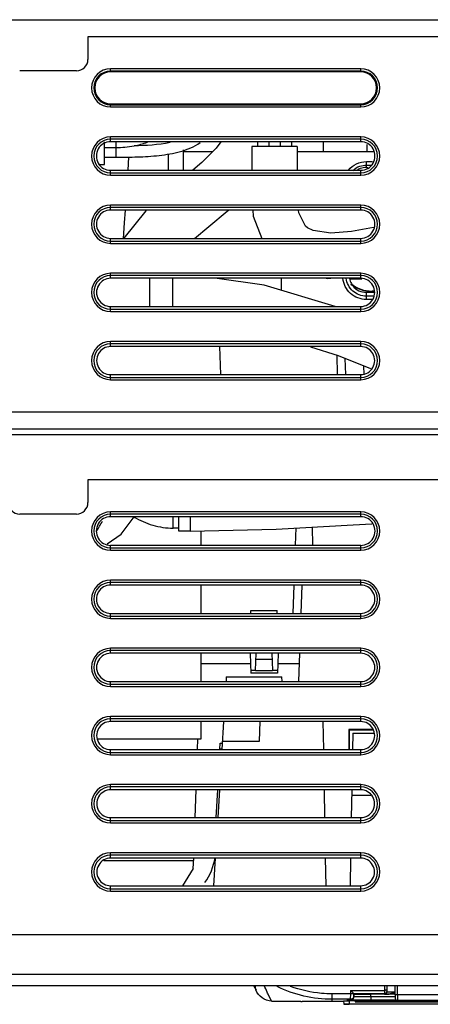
# Model space of a CAD drawing. Header units: millimetres. Extents: x 0 to 1400, y 0 to 1000.
# Tile 27 of 38: x 554 to 590, y 746 to 832. Entities that reach past the tile are written whole.
import ezdxf

# ---------------------------------------------------------------- set-up
doc = ezdxf.new("R2010")
doc.units = ezdxf.units.MM
doc.header["$LTSCALE"] = 77
doc.layers.add('00_COMPONENTS', color=7, linetype='CONTINUOUS')

msp = doc.modelspace()

# ---------------------------------------------------------------- linework, layer by layer
at = {"layer": '00_COMPONENTS', "color": 7, "linetype": 'CONTINUOUS'}
for p, q in [((466.711, 832.344), (646.711, 832.344)), ((621.214, 830.844), (560.211, 830.844)), ((560.211, 830.844), (560.211, 828.843)), ((559.213, 827.844), (554.21, 827.844)), ((584.211, 827.748), (562.211, 827.748)), ((562.211, 824.94), (584.211, 824.94)), ((561.661, 819.594), (561.661, 821.594)), ((584.211, 821.604), (562.211, 821.604)), ((575.131, 821.604), (575.131, 821.194)), ((576.131, 821.604), (576.131, 821.194)), ((577.131, 821.604), (577.131, 821.194)), ((578.131, 821.604), (578.131, 821.194)), ((580.931, 820.744), (580.931, 821.604)), ((561.661, 821.094), (562.661, 821.094)), ((568.612, 819.088), (568.612, 820.877)), ((568.612, 820.744), (571.207, 820.744)), ((578.631, 821.194), (574.631, 821.194)), ((574.631, 821.194), (574.631, 819.088)), ((578.631, 821.194), (578.631, 819.088)), ((578.631, 820.744), (585.304, 820.744)), ((584.786, 820.744), (584.786, 821.366)), ((561.661, 820.246), (562.661, 820.246)), ((563.744, 819.088), (563.812, 820.256)), ((567.304, 819.088), (567.304, 820.543)), ((561.265, 819.594), (561.661, 819.594)), ((562.211, 819.088), (584.211, 819.088)), ((584.711, 819.344), (584.83, 819.344)), ((584.211, 815.595), (562.211, 815.595)), ((562.211, 813.097), (584.211, 813.097)), ((584.211, 809.586), (562.211, 809.586)), ((577.211, 809.586), (577.211, 808.544)), ((585.404, 808.459), (585.211, 808.459)), ((585.418, 808.424), (585.211, 808.424)), ((585.45, 808.344), (584.711, 808.344)), ((562.211, 807.106), (584.211, 807.106)), ((584.211, 803.577), (562.211, 803.577)), ((571.79, 803.577), (571.876, 801.115)), ((579.798, 803.557), (582.233, 802.782)), ((582.103, 802.824), (582.147, 801.115)), ((582.233, 802.782), (585.062, 801.634)), ((582.827, 802.542), (582.876, 801.115)), ((584.509, 801.126), (584.483, 801.869)), ((562.211, 801.115), (584.211, 801.115)), ((492.208, 797.844), (623.012, 797.844)), ((466.711, 796.344), (646.711, 796.344)), ((466.711, 795.844), (646.711, 795.844)), ((621.211, 791.844), (560.211, 791.844)), ((560.211, 791.844), (560.211, 789.844)), ((559.211, 788.844), (554.211, 788.844)), ((584.211, 788.606), (562.211, 788.606)), ((568.211, 787.344), (568.211, 788.606)), ((579.93, 787.689), (579.986, 786.087)), ((568.211, 787.594), (567.711, 787.594)), ((569.211, 787.344), (568.211, 787.344)), ((570.187, 786.087), (570.187, 787.367)), ((578.511, 787.615), (578.458, 786.087)), ((562.211, 786.087), (584.211, 786.087)), ((584.211, 782.596), (562.211, 782.596)), ((570.187, 780.096), (570.187, 782.596)), ((578.336, 782.596), (578.249, 780.096)), ((579.024, 782.596), (578.937, 780.096)), ((562.211, 780.096), (584.211, 780.096)), ((574.547, 780.096), (574.555, 780.344)), ((574.555, 780.344), (576.867, 780.344)), ((576.876, 780.096), (576.867, 780.344)), ((584.211, 776.587), (562.211, 776.587)), ((570.187, 774.105), (570.187, 776.587)), ((574.483, 776.587), (574.515, 775.647)), ((574.961, 775.06), (575.015, 776.587)), ((576.408, 776.587), (576.461, 775.06)), ((576.94, 776.587), (576.908, 775.647)), ((578.814, 776.587), (578.727, 774.105)), ((574.515, 775.647), (570.187, 775.647)), ((574.515, 775.647), (574.542, 774.844)), ((574.996, 776.06), (576.426, 776.06)), ((576.908, 775.647), (576.88, 774.844)), ((578.781, 775.647), (576.908, 775.647)), ((576.88, 774.844), (574.542, 774.844)), ((574.961, 775.06), (574.554, 775.067)), ((574.961, 775.06), (576.461, 775.06)), ((576.881, 775.071), (576.461, 775.071)), ((562.211, 774.105), (584.211, 774.105)), ((572.39, 774.518), (572.365, 774.105)), ((572.39, 774.518), (577.281, 774.518)), ((577.295, 774.105), (577.281, 774.518)), ((584.211, 770.578), (562.211, 770.578)), ((570.187, 769.044), (570.187, 770.578)), ((572.149, 770.578), (571.998, 768.114)), ((575.311, 768.844), (575.372, 770.578)), ((580.884, 770.578), (580.927, 768.114)), ((585.224, 769.874), (583.182, 769.874)), ((583.182, 769.874), (583.205, 769.85)), ((583.182, 769.874), (583.182, 768.114)), ((585.234, 769.85), (583.205, 769.85)), ((583.205, 769.85), (583.206, 768.114)), ((583.511, 769.544), (583.486, 768.114)), ((583.511, 769.544), (585.361, 769.544)), ((561.104, 769.044), (570.187, 769.044)), ((569.851, 768.114), (569.884, 769.055)), ((571.828, 768.157), (571.859, 768.673)), ((571.859, 768.673), (572.043, 768.673)), ((572.043, 768.844), (575.311, 768.844)), ((562.211, 768.114), (584.211, 768.114)), ((572.001, 768.157), (571.828, 768.157)), ((584.211, 764.569), (562.211, 764.569)), ((569.642, 762.123), (569.728, 764.569)), ((571.608, 764.569), (571.459, 762.123)), ((571.781, 764.569), (571.632, 762.123)), ((580.989, 764.569), (581.032, 762.123)), ((583.424, 764.569), (583.382, 762.123)), ((583.416, 764.109), (585.117, 764.109)), ((562.211, 762.123), (584.211, 762.123)), ((561.608, 758.344), (569.51, 758.344)), ((584.211, 758.56), (562.211, 758.56)), ((569.486, 757.641), (569.518, 758.56)), ((571.414, 758.56), (571.265, 756.132)), ((581.094, 758.56), (581.136, 756.132)), ((583.32, 758.56), (583.277, 756.132)), ((569.486, 757.641), (568.527, 756.132)), ((562.211, 756.132), (584.211, 756.132)), ((492.211, 751.844), (623.011, 751.844)), ((467.711, 747.344), (645.711, 747.344)), ((586.499, 747.344), (586.506, 746.937)), ((586.506, 746.937), (586.508, 746.842)), ((587.211, 747.344), (587.211, 746.544)), ((583.3, 746.138), (581.711, 746.138)), ((583.062, 746.087), (583.066, 746.087)), ((583.066, 746.087), (583.107, 746.087)), ((583.107, 746.087), (583.243, 746.088)), ((583.243, 746.088), (583.425, 746.089)), ((583.425, 746.089), (583.73, 746.089)), ((583.61, 746.612), (583.6, 746.422)), ((583.6, 746.385), (583.611, 746.6)), ((583.6, 746.425), (583.6, 746.423)), ((583.6, 746.422), (583.6, 746.385)), ((583.606, 746.53), (583.61, 746.612)), ((583.611, 746.639), (583.61, 746.612)), ((583.611, 746.639), (586.308, 746.639)), ((583.611, 746.639), (583.611, 746.639)), ((583.73, 746.089), (584.126, 746.09)), ((584.126, 746.09), (584.546, 746.09)), ((584.546, 746.09), (585.098, 746.09)), ((585.098, 746.097), (587.326, 746.097)), ((587.211, 746.597), (585.109, 746.597)), ((586.508, 746.803), (586.502, 746.752)), ((587.446, 746.544), (587.211, 746.544)), ((587.246, 746.544), (587.257, 746.237)), ((633.966, 746.044), (587.457, 746.044)), ((576.376, 745.983), (578.868, 745.959)), ((582.711, 745.946), (581.711, 745.946)), ((582.711, 746.013), (583.211, 746.013)), ((582.711, 746.013), (582.716, 745.713)), ((583.206, 745.713), (582.716, 745.713)), ((582.716, 745.696), (583.206, 745.696)), ((583.211, 746.013), (583.206, 745.713)), ((591.206, 745.705), (583.206, 745.705)), ((583.711, 746.005), (583.211, 746.005)), ((602.139, 746.02), (583.711, 746.02)), ((583.711, 746.02), (583.711, 745.905)), ((633.026, 745.92), (583.711, 745.92)), ((583.711, 745.905), (585.711, 745.905)), ((587.086, 745.913), (584.711, 745.913)), ((584.711, 745.913), (584.711, 745.912)), ((584.711, 745.912), (585.711, 745.912)), ((585.711, 745.907), (586.086, 745.907)), ((586.086, 745.912), (587.086, 745.912)), ((586.086, 745.905), (587.961, 745.905)), ((587.086, 745.912), (587.086, 745.913)), ((587.649, 745.912), (587.586, 745.911)), ((587.586, 745.911), (587.586, 745.909)), ((587.586, 745.909), (587.649, 745.908)), ((587.774, 745.912), (587.649, 745.912)), ((587.649, 745.908), (587.774, 745.908)), ((588.024, 745.913), (587.774, 745.912)), ((587.774, 745.908), (587.961, 745.908)), ((587.961, 745.911), (588.024, 745.912)), ((588.274, 745.913), (588.024, 745.913)), ((588.024, 745.912), (588.149, 745.912)), ((588.149, 745.912), (588.336, 745.912)), ((589.086, 745.913), (588.274, 745.913)), ((588.336, 745.912), (589.086, 745.912)), ((589.399, 745.913), (589.086, 745.913)), ((589.086, 745.912), (589.336, 745.912)), ((589.336, 745.912), (589.524, 745.912)), ((589.711, 745.913), (589.399, 745.913)), ((589.524, 745.912), (589.649, 745.912)), ((589.649, 745.912), (589.711, 745.911)), ((589.899, 745.912), (589.711, 745.913)), ((589.711, 745.908), (589.899, 745.908)), ((589.711, 745.905), (591.149, 745.905)), ((590.024, 745.912), (589.899, 745.912)), ((589.899, 745.908), (590.024, 745.908)), ((590.086, 745.911), (590.024, 745.912)), ((590.024, 745.908), (590.086, 745.909)), ((590.086, 745.909), (590.086, 745.911))]:
    msp.add_line(p, q, dxfattribs=at)
at = {"layer": '00_COMPONENTS', "color": 9, "linetype": 'CONTINUOUS'}
for p, q in [((584.211, 828.027), (562.211, 828.027)), ((562.211, 827.748), (562.211, 828.027)), ((584.211, 827.828), (562.211, 827.828)), ((584.211, 827.748), (584.211, 828.027)), ((562.211, 824.661), (562.211, 824.94)), ((584.211, 824.661), (584.211, 824.94)), ((562.211, 824.86), (584.211, 824.86)), ((562.211, 824.661), (584.211, 824.661)), ((584.211, 822.027), (562.211, 822.027)), ((562.211, 821.604), (562.211, 822.027)), ((584.211, 821.828), (562.211, 821.828)), ((562.661, 821.594), (562.661, 820.246)), ((584.211, 821.604), (584.211, 822.027)), ((584.711, 819.854), (585.265, 819.854)), ((584.711, 819.344), (584.711, 819.854)), ((562.211, 818.661), (562.211, 819.088)), ((562.211, 818.86), (584.211, 818.86)), ((584.211, 818.661), (584.211, 819.088)), ((584.711, 819.551), (585.139, 819.551)), ((562.211, 818.661), (584.211, 818.661)), ((584.211, 816.027), (562.211, 816.027)), ((562.211, 815.595), (562.211, 816.027)), ((584.211, 815.828), (562.211, 815.828)), ((584.211, 815.595), (584.211, 816.027)), ((562.211, 812.661), (562.211, 813.097)), ((562.211, 812.86), (584.211, 812.86)), ((584.211, 812.661), (584.211, 813.097)), ((562.211, 812.661), (584.211, 812.661)), ((584.211, 810.027), (562.211, 810.027)), ((562.211, 809.586), (562.211, 810.027)), ((584.211, 809.828), (562.211, 809.828)), ((565.661, 807.106), (565.661, 809.586)), ((567.661, 809.586), (567.661, 807.106)), ((584.211, 809.586), (584.211, 810.027)), ((585.211, 808.459), (585.211, 808.424)), ((584.711, 807.721), (584.711, 808.344)), ((585.312, 808.012), (584.711, 808.012)), ((585.192, 807.721), (584.711, 807.721)), ((562.211, 806.661), (562.211, 807.106)), ((562.211, 806.86), (584.211, 806.86)), ((584.211, 806.661), (584.211, 807.106)), ((562.211, 806.661), (584.211, 806.661)), ((584.211, 804.027), (562.211, 804.027)), ((562.211, 803.577), (562.211, 804.027)), ((584.211, 803.828), (562.211, 803.828)), ((584.211, 803.577), (584.211, 804.027)), ((562.211, 800.661), (562.211, 801.115)), ((562.211, 800.86), (584.211, 800.86)), ((562.211, 800.661), (584.211, 800.661)), ((584.211, 800.661), (584.211, 801.115)), ((584.211, 789.027), (562.211, 789.027)), ((562.211, 788.606), (562.211, 789.027)), ((584.211, 788.828), (562.211, 788.828)), ((567.711, 787.594), (567.711, 788.606)), ((569.211, 788.606), (569.211, 787.344)), ((584.211, 788.606), (584.211, 789.027)), ((562.211, 785.661), (562.211, 786.087)), ((584.211, 785.661), (584.211, 786.087)), ((562.211, 785.86), (584.211, 785.86)), ((562.211, 785.661), (584.211, 785.661)), ((584.211, 783.027), (562.211, 783.027)), ((562.211, 782.596), (562.211, 783.027)), ((584.211, 782.828), (562.211, 782.828)), ((584.211, 782.596), (584.211, 783.027)), ((562.211, 779.661), (562.211, 780.096)), ((562.211, 779.86), (584.211, 779.86)), ((584.211, 779.661), (584.211, 780.096)), ((562.211, 779.661), (584.211, 779.661)), ((584.211, 777.027), (562.211, 777.027)), ((562.211, 776.587), (562.211, 777.027)), ((584.211, 776.828), (562.211, 776.828)), ((584.211, 776.587), (584.211, 777.027)), ((562.211, 773.661), (562.211, 774.105)), ((562.211, 773.86), (584.211, 773.86)), ((584.211, 773.661), (584.211, 774.105)), ((562.211, 773.661), (584.211, 773.661)), ((584.211, 771.027), (562.211, 771.027)), ((562.211, 770.578), (562.211, 771.027)), ((584.211, 770.828), (562.211, 770.828)), ((584.211, 770.578), (584.211, 771.027)), ((562.211, 767.661), (562.211, 768.114)), ((562.211, 767.86), (584.211, 767.86)), ((584.211, 767.661), (584.211, 768.114)), ((562.211, 767.661), (584.211, 767.661)), ((584.211, 765.027), (562.211, 765.027)), ((562.211, 764.569), (562.211, 765.027)), ((584.211, 764.828), (562.211, 764.828)), ((584.211, 764.569), (584.211, 765.027)), ((562.211, 761.661), (562.211, 762.123)), ((562.211, 761.86), (584.211, 761.86)), ((562.211, 761.661), (584.211, 761.661)), ((584.211, 761.661), (584.211, 762.123)), ((584.211, 759.027), (562.211, 759.027)), ((562.211, 758.56), (562.211, 759.027)), ((584.211, 758.828), (562.211, 758.828)), ((584.211, 758.56), (584.211, 759.027)), ((562.211, 755.661), (562.211, 756.132)), ((562.211, 755.86), (584.211, 755.86)), ((562.211, 755.661), (584.211, 755.661)), ((584.211, 755.661), (584.211, 756.132)), ((466.711, 748.344), (646.711, 748.344)), ((583.327, 746.924), (583.31, 746.613)), ((583.327, 746.924), (586.306, 746.924)), ((586.299, 747.344), (586.306, 746.924)), ((586.306, 746.924), (586.308, 746.639)), ((587.411, 747.344), (587.411, 746.544)), ((576.376, 745.983), (576.07, 746.579)), ((576.198, 746.324), (576.07, 746.579)), ((576.376, 745.983), (576.198, 746.324)), ((583.31, 746.613), (581.711, 746.613)), ((581.711, 745.946), (581.711, 746.613)), ((583.043, 746.023), (583.043, 746.086)), ((583.31, 746.613), (583.3, 746.138)), ((583.3, 746.138), (583.3, 746.1)), ((583.311, 746.1), (583.335, 746.107)), ((583.32, 746.052), (583.344, 746.057)), ((583.334, 746.1), (583.337, 746.1)), ((585.047, 746.097), (585.098, 746.097)), ((585.098, 746.382), (585.109, 746.597)), ((585.098, 746.382), (587.252, 746.382)), ((585.098, 746.382), (585.098, 746.097)), ((586.308, 746.639), (586.308, 746.599)), ((633.976, 746.544), (587.446, 746.544)), ((587.446, 746.544), (587.457, 746.044)), ((602.114, 746.023), (583.043, 746.023))]:
    msp.add_line(p, q, dxfattribs=at)
at = {"layer": '00_COMPONENTS', "color": 7, "linetype": 'CONTINUOUS', "true_color": 0x0000f0}
msp.add_line((583.292, 809.544), (584.312, 809.544), dxfattribs=at)
at = {"layer": '00_COMPONENTS', "color": 6, "linetype": 'CONTINUOUS'}
msp.add_line((583.205, 769.844), (585.237, 769.844), dxfattribs=at)
at = {"layer": '00_COMPONENTS', "color": 7, "linetype": 'CONTINUOUS'}
for points in [[(571.904, 821.604), (571.488, 821.027), (570.244, 819.774), (569.438, 819.088)], [(563.343, 813.097), (563.422, 814.481), (563.507, 815.595)], [(565.401, 815.595), (565.317, 815.518), (563.365, 813.105), (563.361, 813.097)], [(569.593, 813.097), (570.837, 814.156), (572.475, 815.499), (572.58, 815.595)], [(574.709, 815.595), (574.746, 815.064), (575.522, 813.097)], [(579.538, 814.017), (579.344, 814.172), (578.761, 815.343), (578.737, 815.595)], [(585.345, 814.069), (583.411, 813.692), (581.583, 813.551), (580.017, 813.78), (579.538, 814.016)], [(581.977, 807.106), (575.722, 808.993), (571.382, 809.586)], [(581.177, 809.586), (581.302, 809.555), (581.589, 809.586)], [(561.92, 786.207), (563.145, 787.058), (564.272, 788.606)], [(569.211, 787.344), (576.77, 787.524), (583.543, 787.877), (585.204, 787.989)]]:
    msp.add_lwpolyline(points, dxfattribs=at)
at = {"layer": '00_COMPONENTS', "color": 9, "linetype": 'CONTINUOUS'}
for centre, radius, start, end in [((562.211, 826.344), 1.683, 90, 270), ((562.211, 826.344), 1.484, 90, 270), ((584.211, 826.344), 1.683, 270, 90), ((584.211, 826.344), 1.484, 270, 90), ((562.211, 820.344), 1.683, 90, 270), ((562.211, 820.344), 1.484, 90, 270), ((584.211, 820.344), 1.683, 270, 90), ((584.211, 820.344), 1.484, 270, 90), ((562.211, 814.344), 1.683, 90, 270), ((562.211, 814.344), 1.484, 90, 270), ((584.211, 814.344), 1.683, 270, 90), ((584.211, 814.344), 1.484, 270, 90), ((562.211, 808.344), 1.683, 90, 270), ((562.211, 808.344), 1.484, 90, 270), ((584.211, 808.344), 1.683, 270, 90), ((584.211, 808.344), 1.484, 270, 90), ((562.211, 802.344), 1.683, 90, 270), ((562.211, 802.344), 1.484, 90, 270), ((584.211, 802.344), 1.683, 270, 90), ((584.211, 802.344), 1.484, 270, 90), ((562.211, 787.344), 1.683, 90, 270), ((562.211, 787.344), 1.484, 90, 270), ((584.211, 787.344), 1.683, 270, 90), ((584.211, 787.344), 1.484, 270, 90), ((562.211, 781.344), 1.683, 90, 270), ((562.211, 781.344), 1.484, 90, 270), ((584.211, 781.344), 1.683, 270, 90), ((584.211, 781.344), 1.484, 270, 90), ((562.211, 775.344), 1.683, 90, 270), ((562.211, 775.344), 1.484, 90, 270), ((584.211, 775.344), 1.683, 270, 90), ((584.211, 775.344), 1.484, 270, 90), ((562.211, 769.344), 1.683, 90, 270), ((562.211, 769.344), 1.484, 90, 270), ((584.211, 769.344), 1.683, 270, 90), ((584.211, 769.344), 1.484, 270, 90), ((562.211, 763.344), 1.683, 90, 270), ((562.211, 763.344), 1.484, 90, 270), ((584.211, 763.344), 1.683, 270, 90), ((584.211, 763.344), 1.484, 270, 90), ((562.211, 757.344), 1.683, 90, 270), ((562.211, 757.344), 1.484, 90, 270), ((584.211, 757.344), 1.683, 270, 90), ((584.211, 757.344), 1.484, 270, 90), ((586.249, 750.385), 3.462, 270.94181, 272.59834), ((583.043, 746.578), 0.492, 270.00175, 271.96199), ((583.022, 747.55), 1.527, 272.13054, 279.6065), ((583.022, 747.55), 1.527, 279.60917, 281.25678), ((586.818, 853.88), 107.282, 269.78288, 269.93851), ((583.022, 747.546), 1.523, 270.7824, 272.12516)]:
    msp.add_arc(centre, radius, start, end, dxfattribs=at)
at = {"layer": '00_COMPONENTS', "color": 7, "linetype": 'CONTINUOUS'}
for centre, radius, start, end in [((562.211, 826.344), 1.404, 90, 270), ((584.211, 826.344), 1.404, 270, 90), ((562.654, 829.851), 8.757, 270.05034, 280.68164), ((585.211, 811.459), 3, 231.1637, 270), ((585.211, 811.459), 3.035, 232.20562, 270), ((554.211, 789.844), 1, 180, 270), ((559.211, 789.844), 1, 270, 360), ((547.995, 795.378), 15.274, 328.16622, 332.02036), ((566.452, 759.344), 5, 324.10093, 351.46088), ((576.211, 747.844), 1.5, 199.85143, 216.52223), ((576.402, 747.485), 1.507, 185.40557, 200.4127), ((585.568, 750.102), 3.731, 294.80491, 296.16339), ((587.457, 746.244), 0.2, 182, 269.99993)]:
    msp.add_arc(centre, radius, start, end, dxfattribs=at)
for centre, major_axis, ratio, start_param, end_param in [((559.21, 828.846), (0.709, -0.709), 0.997265, -0.784029, 0.784029), ((562.211, 820.346), (0, 1.258), 0.999999, 0, 3.141593), ((584.211, 820.346), (0, 1.258), 0.999999, -3.141593, 0), ((584.711, 817.844), (1.5, 0), 1, 1.943286, 2.145296), ((584.711, 817.844), (0, 1.5), 1, 0, 0.37249), ((562.211, 814.346), (0, 1.249), 0.999999, 0, 3.141593), ((584.211, 814.346), (0, 1.249), 0.999999, -3.141593, 0), ((562.211, 808.346), (0, 1.24), 0.999999, 0, 3.141593), ((584.711, 809.844), (0, 1.5), 1, -4.533709, -4.367989), ((584.711, 809.844), (1.5, 0), 1, -2.797192, -2.473774), ((584.211, 808.346), (0, 1.24), 0.999999, -3.141593, 0), ((584.711, 809.844), (0, 1.5), 1, -4.04457, -3.141593), ((562.211, 802.346), (0, 1.231), 0.999999, 0, 3.141593), ((584.211, 802.346), (0, 1.231), 0.999999, -3.141593, 0), ((562.211, 787.346), (0, 1.26), 0.999999, 0, 3.141593), ((584.211, 787.346), (0, 1.26), 0.999999, -3.141593, 0), ((562.211, 781.346), (0, 1.25), 0.999999, 0, 3.141593), ((584.211, 781.346), (0, 1.25), 0.999999, -3.141593, 0), ((562.211, 775.346), (0, 1.241), 0.999999, 0, 3.141593), ((584.211, 775.346), (0, 1.241), 0.999999, -3.141593, 0), ((562.211, 769.346), (0, 1.232), 0.999999, 0, 3.141593), ((584.211, 769.346), (0, 1.232), 0.999999, -3.141593, 0), ((562.211, 763.346), (0, 1.223), 0.999999, 0, 3.141593), ((584.211, 763.346), (0, 1.223), 0.999999, -3.141593, 0), ((562.211, 757.346), (0, 1.214), 0.999999, 0, 3.141593), ((584.211, 757.346), (0, 1.214), 0.999999, -3.141593, 0), ((585.113, 746.6), (1.502, 0), 0.002009, 3.141593, 4.70965)]:
    msp.add_ellipse(centre, major_axis=major_axis, ratio=ratio, start_param=start_param, end_param=end_param, dxfattribs=at)
for points, knots in [([(562.661, 820.246), (563.297, 820.246), (564.569, 820.251), (566.477, 820.369), (568.355, 820.68), (569.569, 821.156), (570.079, 821.532)], [0, 0, 0, 0, 0.250333, 0.500625, 0.750772, 1, 1, 1, 1]), ([(564.252, 788.574), (564.775, 788.272), (565.899, 787.802), (567.108, 787.594), (567.711, 787.594)], [0, 0, 0, 0, 0.500215, 1, 1, 1, 1]), ([(576.376, 745.983), (576.08, 745.987), (575.477, 746.179), (575.093, 746.682), (574.989, 746.959)], [0, 0, 0, 0, 0.500026, 1, 1, 1, 1]), ([(583.327, 746.924), (583.341, 746.909), (583.395, 746.852), (583.449, 746.796), (583.49, 746.754)], [0, 0, 0, 0, 0.259754, 1, 1, 1, 1]), ([(583.337, 746.1), (583.409, 746.099), (583.979, 746.097), (584.55, 746.097), (585.047, 746.097)], [0, 0, 0, 0, 0.126705, 1, 1, 1, 1]), ([(583.49, 746.754), (583.505, 746.739), (583.532, 746.713), (583.567, 746.675), (583.594, 746.655), (583.606, 746.639), (583.611, 746.639)], [0, 0, 0, 0, 0.372462, 0.685515, 0.906962, 1, 1, 1, 1]), ([(578.868, 745.959), (578.894, 745.959), (578.941, 745.958), (578.997, 745.958), (579.032, 745.957), (579.052, 745.958), (579.06, 745.955), (579.068, 745.958), (579.068, 745.957)], [0, 0, 0, 0, 0.382338, 0.706747, 0.831111, 0.923704, 0.980642, 1, 1, 1, 1])]:
    msp.add_open_spline(points, degree=3, knots=knots, dxfattribs=at)
for points in [[(564.271, 821.261), (565.33, 821.288), (566.396, 821.353), (567.435, 821.559)], [(564.277, 821.246), (564.675, 821.321), (565.071, 821.425), (565.449, 821.574)], [(583.043, 746.023), (583.114, 746.026), (583.185, 746.045), (583.249, 746.076)], [(587.133, 746.716), (586.998, 746.654), (586.852, 746.597), (586.703, 746.597)], [(581.711, 745.946), (580.83, 745.946), (579.95, 745.946), (579.069, 745.948)]]:
    msp.add_open_spline(points, degree=3, dxfattribs=at)
at = {"layer": '00_COMPONENTS', "color": 9, "linetype": 'CONTINUOUS'}
for points in [[(583.847, 819.663), (584.114, 819.788), (584.416, 819.854), (584.711, 819.854)], [(583.136, 819.111), (583.327, 819.342), (583.575, 819.536), (583.847, 819.663)], [(583.52, 819.081), (583.696, 819.246), (583.911, 819.376), (584.139, 819.455)], [(584.139, 819.455), (584.322, 819.519), (584.518, 819.551), (584.711, 819.551)], [(586.502, 746.752), (586.498, 746.734), (586.491, 746.717), (586.482, 746.701)]]:
    msp.add_open_spline(points, degree=3, dxfattribs=at)
for points, knots in [([(584.711, 807.721), (584.214, 807.721), (583.184, 808.106), (582.692, 809.09), (582.64, 809.584)], [0, 0, 0, 0, 0.500259, 1, 1, 1, 1]), ([(584.711, 808.012), (584.289, 808.012), (583.415, 808.335), (582.988, 809.165), (582.938, 809.584)], [0, 0, 0, 0, 0.500267, 1, 1, 1, 1]), ([(576.07, 746.579), (576.041, 746.638), (575.921, 746.888), (575.809, 747.142), (575.729, 747.339)], [0, 0, 0, 0, 0.236784, 1, 1, 1, 1]), ([(581.711, 746.138), (580.876, 746.138), (579.2, 746.328), (577.61, 746.889), (576.858, 747.254)], [0, 0, 0, 0, 0.500035, 1, 1, 1, 1]), ([(581.711, 746.613), (581.398, 746.613), (580.147, 746.668), (578.906, 746.947), (578.026, 747.273)], [0, 0, 0, 0, 0.250487, 1, 1, 1, 1]), ([(586.506, 746.937), (586.506, 746.935), (586.492, 746.934), (586.477, 746.93), (586.444, 746.929), (586.42, 746.927), (586.406, 746.927)], [0, 0, 0, 0, 0.072855, 0.27221, 0.58828, 1, 1, 1, 1]), ([(583.043, 746.086), (583.043, 746.088), (583.055, 746.084), (583.066, 746.088), (583.095, 746.087), (583.132, 746.088), (583.179, 746.088), (583.262, 746.088), (583.33, 746.088), (583.378, 746.089)], [0, 0, 0, 0, 0.016035, 0.064018, 0.143772, 0.254926, 0.396938, 0.569074, 1, 1, 1, 1]), ([(583.6, 746.422), (583.596, 746.348), (583.528, 746.198), (583.374, 746.138), (583.3, 746.138)], [0, 0, 0, 0, 0.5, 1, 1, 1, 1]), ([(583.6, 746.385), (583.596, 746.311), (583.528, 746.16), (583.374, 746.1), (583.3, 746.1)], [0, 0, 0, 0, 0.5, 1, 1, 1, 1]), ([(583.3, 746.1), (583.3, 746.098), (583.319, 746.104), (583.326, 746.1), (583.334, 746.1)], [0, 0, 0, 0, 0.250656, 1, 1, 1, 1]), ([(583.569, 746.607), (583.554, 746.606), (583.467, 746.606), (583.381, 746.609), (583.31, 746.613)], [0, 0, 0, 0, 0.183594, 1, 1, 1, 1]), ([(583.378, 746.089), (583.454, 746.089), (583.844, 746.09), (584.233, 746.09), (584.546, 746.09)], [0, 0, 0, 0, 0.196578, 1, 1, 1, 1]), ([(583.61, 746.612), (583.61, 746.609), (583.589, 746.61), (583.579, 746.607), (583.569, 746.607)], [0, 0, 0, 0, 0.267753, 1, 1, 1, 1]), ([(583.6, 746.385), (583.6, 746.382), (583.615, 746.384), (583.621, 746.382), (583.628, 746.381)], [0, 0, 0, 0, 0.254181, 1, 1, 1, 1]), ([(583.628, 746.381), (583.689, 746.378), (583.862, 746.377), (584.352, 746.375), (584.781, 746.378), (585.098, 746.382)], [0, 0, 0, 0, 0.124767, 0.352386, 1, 1, 1, 1]), ([(586.308, 746.599), (586.307, 746.597), (586.323, 746.602), (586.336, 746.597), (586.372, 746.599), (586.397, 746.598), (586.412, 746.598)], [0, 0, 0, 0, 0.063491, 0.253397, 0.567026, 1, 1, 1, 1]), ([(586.508, 746.842), (586.509, 746.791), (586.467, 746.682), (586.359, 746.639), (586.308, 746.639)], [0, 0, 0, 0, 0.5, 1, 1, 1, 1]), ([(586.482, 746.701), (586.465, 746.671), (586.414, 746.618), (586.343, 746.599), (586.308, 746.599)], [0, 0, 0, 0, 0.5, 1, 1, 1, 1]), ([(586.508, 746.803), (586.507, 746.805), (586.523, 746.8), (586.537, 746.805), (586.574, 746.802), (586.599, 746.803), (586.615, 746.803)], [0, 0, 0, 0, 0.063829, 0.254252, 0.568208, 1, 1, 1, 1]), ([(586.615, 746.803), (586.651, 746.803), (586.849, 746.803), (587.047, 746.802), (587.209, 746.801)], [0, 0, 0, 0, 0.184948, 1, 1, 1, 1])]:
    msp.add_open_spline(points, degree=3, knots=knots, dxfattribs=at)

doc.saveas('drawing.dxf')
